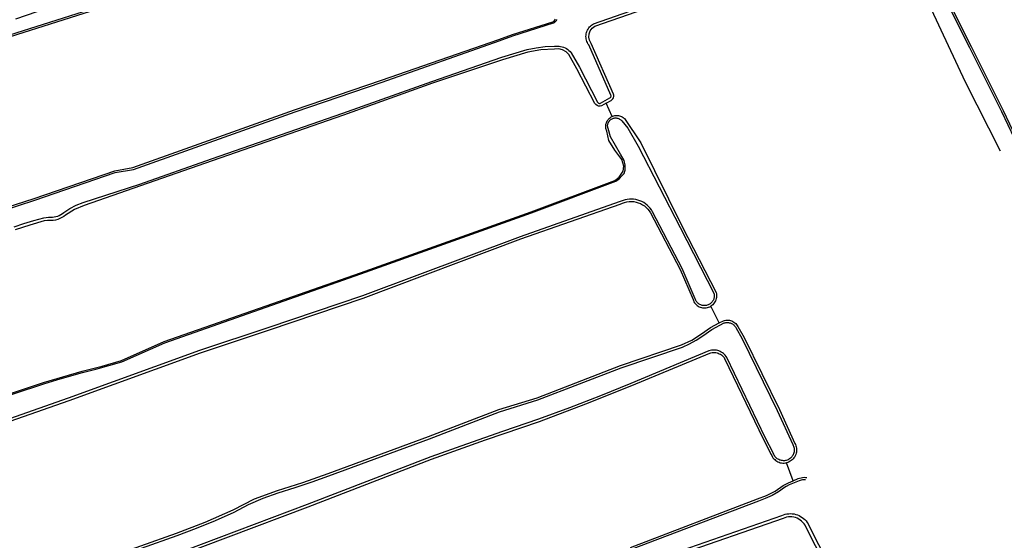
# Model space of a CAD drawing. Extents: x 120829 to 122681, y 456360 to 459111.
# Tile 23 of 32: x 121753 to 122067, y 458228 to 458394. Entities that reach past the tile are written whole.
import ezdxf

# ---------------------------------------------------------------- set-up
doc = ezdxf.new("R2010")
doc.units = 0
doc.header["$LTSCALE"] = 4
for name, color, linetype in [('G_BTD', 3, 'CONTINUOUS'), ('G_OWT', 6, 'CONTINUOUS'), ('G_WTD', 5, 'CONTINUOUS')]:
    doc.layers.add(name, color=color, linetype=linetype)

msp = doc.modelspace()

# ---------------------------------------------------------------- linework, layer by layer
at = {"layer": 'G_BTD', "linetype": 'Continuous', "transparency": 33554687}
for points in [[(121941.91, 458362.92), (121940.095, 458367.17)], [(121976.043, 458297.226), (121973.923, 458301.505), (121973.409, 458302.543)], [(121999.665, 458246.98), (121997.52, 458252.69)]]:
    msp.add_lwpolyline(points, dxfattribs=at)
at = {"layer": 'G_OWT', "linetype": 'Continuous', "transparency": 33554687}
for points in [[(121948.859, 458606.308), (121948.73, 458606.06), (121948.61, 458605.44), (121948.47, 458603.72), (121948.87, 458602.06), (121951.26, 458596.81), (121964.48, 458569.94), (121982.62, 458533.59), (121994.18, 458510.03), (122006.79, 458485.08), (122021.99, 458454.76), (122034.04, 458431.38), (122044.34, 458409.04), (122056.34, 458385.19), (122066.46, 458364.79), (122076.62, 458343.59), (122083.46, 458332.48), (122111.21, 458275.01), (122127.85, 458241)], [(121751.98, 458393.97), (121792.18, 458407.9), (121845.29, 458425.96), (121879.96, 458438.86), (121880.78, 458439.09), (121881.69, 458439.09), (121882.56, 458438.85), (121883.33, 458438.38), (121883.95, 458437.73), (121884.38, 458436.93), (121884.57, 458436.04), (121884.52, 458435.14), (121884.22, 458434.28), (121883.71, 458433.54), (121883, 458432.94), (121851.55, 458422.14), (121809.85, 458407.32), (121745.7, 458386.87)], [(121940.095, 458367.17), (121941.61, 458368.04), (121941.88, 458368.2), (121942.18, 458368.5), (121942.38, 458368.87), (121942.49, 458369.28), (121942.48, 458369.71), (121942.38, 458370.06), (121935.27, 458386.13), (121934.72, 458387.19), (121934.52, 458388.2), (121934.6, 458389.23), (121934.98, 458390.2), (121935.6, 458391.03), (121936.43, 458391.64), (121975.93, 458405.5), (122007.27, 458416.41), (122023.77, 458421.76), (122025.2, 458422.32), (122026.59, 458422.48), (122027.97, 458422.28), (122029.25, 458421.73), (122030.3, 458420.91), (122030.99, 458421.51)], [(121736.91, 458330.09), (121757.87, 458336.85), (121783.5, 458345.64), (121789.24, 458346.69), (121840.8, 458365.08), (121868.45, 458374.51), (121905.86, 458387.38), (121910.17, 458388.97), (121923.08, 458393.08), (121923.44, 458393.28), (121923.72, 458393.56), (121923.91, 458393.9)], [(121940.095, 458367.17), (121938.58, 458366.3), (121938.1, 458366.18), (121937.6, 458366.21), (121937.13, 458366.39), (121936.73, 458366.7), (121936.48, 458367.05), (121930.72, 458378.14), (121928.18, 458382.64), (121927.28, 458383.51), (121926.17, 458384.12), (121924.94, 458384.42), (121923.58, 458384.4), (121919.27, 458384.14), (121915.04, 458383.36), (121907.04, 458381), (121884.73, 458373.51), (121856.41, 458363.39), (121814.54, 458348.83), (121791.67, 458340.81), (121773.77, 458334.62), (121770.69, 458333.26), (121767.84, 458331.51), (121767.33, 458331.12), (121766.7, 458330.72), (121766.03, 458330.4), (121765.33, 458330.14), (121764.6, 458329.96), (121763.86, 458329.85), (121763.17, 458329.82), (121762.07, 458329.78), (121761.07, 458329.7), (121756.43, 458328.37), (121751.76, 458326.86)], [(121732.61, 458268.95), (121760.8, 458278.23), (121766.96, 458280.09), (121773.16, 458281.86), (121779.46, 458283.43), (121785.65, 458285.24), (121799.27, 458291.27), (121861.74, 458313.2), (121916.11, 458332.6), (121942.76, 458342.568), (121944.154, 458343.652), (121945.424, 458345.478), (121945.623, 458347.145), (121944.988, 458349.248), (121942.805, 458352.225), (121940.9, 458355.32), (121940.24, 458358.26), (121940.12, 458358.54), (121940.03, 458358.83), (121939.96, 458359.13), (121939.92, 458359.43), (121939.9, 458359.74), (121939.92, 458360.04), (121939.95, 458360.34), (121940.02, 458360.64), (121940.11, 458360.94), (121940.22, 458361.22), (121940.36, 458361.49), (121940.53, 458361.75), (121940.71, 458361.99), (121940.92, 458362.22), (121941.14, 458362.43), (121941.39, 458362.61), (121941.64, 458362.78), (121941.91, 458362.92)], [(121941.91, 458362.92), (121942.2, 458363.04), (121942.49, 458363.13), (121942.79, 458363.2), (121943.09, 458363.24), (121943.39, 458363.25), (121943.7, 458363.24), (121944, 458363.2), (121944.3, 458363.13), (121944.59, 458363.04), (121944.88, 458362.93), (121945.15, 458362.78), (121945.41, 458362.62), (121945.65, 458362.43), (121945.87, 458362.23), (121951.11, 458354.5), (121964.29, 458327.91), (121975.05, 458306.92), (121975.15, 458306.49), (121975.2, 458306.1), (121975.21, 458305.72), (121975.19, 458305.33), (121975.12, 458304.95), (121975.01, 458304.58), (121974.87, 458304.22), (121974.7, 458303.88), (121974.49, 458303.55), (121974.24, 458303.25), (121973.97, 458302.98), (121973.68, 458302.73), (121973.409, 458302.543)], [(121714.58, 458253.48), (121768.95, 458272.53), (121810.8, 458287.72), (121832.79, 458295.01), (121862.65, 458305.12), (121912.86, 458323.94), (121944.47, 458335.01), (121945.21, 458335.35), (121945.9, 458335.59), (121946.62, 458335.76), (121947.35, 458335.86), (121948.09, 458335.87), (121948.83, 458335.82), (121949.56, 458335.68), (121950.26, 458335.48), (121950.95, 458335.2), (121951.6, 458334.85), (121952.21, 458334.44), (121952.78, 458333.96), (121953.29, 458333.43), (121953.75, 458332.85), (121954.15, 458332.22), (121963.6, 458314.24), (121967.73, 458304.61), (121967.84, 458304.3), (121968.01, 458303.95), (121968.21, 458303.62), (121968.45, 458303.31), (121968.71, 458303.03), (121969, 458302.78), (121969.32, 458302.56), (121969.66, 458302.37), (121970.01, 458302.21), (121970.38, 458302.09), (121970.75, 458302.01), (121971.14, 458301.97), (121971.52, 458301.97), (121971.91, 458302), (121972.29, 458302.07), (121972.66, 458302.18), (121973.02, 458302.33), (121973.36, 458302.51), (121973.409, 458302.543)], [(121769.08, 458218.17), (121803.13, 458230.23), (121812.28, 458233.75), (121821.24, 458237.7), (121828.07, 458241.18), (121835.3, 458243.83), (121843.42, 458246.45), (121851.44, 458249.29), (121883.5, 458261.04), (121905.83, 458269.65), (121918.02, 458273.41), (121944.6, 458283.63), (121964.07, 458290.2), (121967.32, 458291.76), (121970.38, 458293.71), (121973.26, 458295.79), (121976.043, 458297.226)], [(121976.043, 458297.226), (121977.37, 458297.91), (121977.79, 458298.02), (121978.16, 458298.09), (121978.55, 458298.11), (121978.93, 458298.1), (121979.31, 458298.05), (121979.68, 458297.96), (121980.04, 458297.83), (121980.39, 458297.67), (121980.72, 458297.48), (121981.03, 458297.26), (121981.32, 458297), (121981.58, 458296.72), (121981.81, 458296.41), (121982, 458296.11), (121984.05, 458292.54), (121995.25, 458269.61), (122000.16, 458258.81), (122000.32, 458258.5), (122000.48, 458258.12), (122000.59, 458257.73), (122000.67, 458257.32), (122000.71, 458256.92), (122000.71, 458256.51), (122000.66, 458256.1), (122000.58, 458255.7), (122000.46, 458255.31), (122000.3, 458254.93), (122000.1, 458254.57), (121999.87, 458254.23), (121999.61, 458253.92), (121999.32, 458253.63), (121999, 458253.37), (121998.66, 458253.15), (121998.29, 458252.96), (121997.91, 458252.81), (121997.52, 458252.69)], [(121794.38, 458219.57), (121845.11, 458238.66), (121884.42, 458253.82), (121901.56, 458259.95), (121918.8, 458265.83), (121933.57, 458271.41), (121948.23, 458277.25), (121973.03, 458287.57), (121973.41, 458287.69), (121973.79, 458287.76), (121974.18, 458287.8), (121974.57, 458287.8), (121974.96, 458287.76), (121975.35, 458287.68), (121975.72, 458287.57), (121976.09, 458287.41), (121976.43, 458287.23), (121976.76, 458287.01), (121977.06, 458286.75), (121977.33, 458286.47), (121977.58, 458286.17), (121977.78, 458285.85), (121990.05, 458260.35), (121992.65, 458255.33), (121992.77, 458255.02), (121992.95, 458254.66), (121993.18, 458254.31), (121993.43, 458253.99), (121993.72, 458253.7), (121994.03, 458253.43), (121994.37, 458253.2), (121994.72, 458253), (121995.1, 458252.84), (121995.49, 458252.72), (121995.89, 458252.63), (121996.3, 458252.59), (121996.71, 458252.58), (121997.12, 458252.62), (121997.52, 458252.69)], [(121947.77, 458225.77), (121988.27, 458241.22), (121991.16, 458242.28), (121993.84, 458243.67), (121996.39, 458245.42), (121997.02, 458245.82), (121998.08, 458246.32), (121999.665, 458246.98)], [(121999.665, 458246.98), (122001.25, 458247.64), (122001.67, 458247.8), (122002.13, 458247.94), (122002.6, 458248.02), (122003.08, 458248.06), (122003.55, 458248.05), (122003.941, 458248.009)], [(122015.97, 458208.06), (122003.7, 458232.27), (122003.41, 458232.81), (122003.1, 458233.28), (122002.73, 458233.72), (122002.32, 458234.12), (122001.87, 458234.47), (122001.39, 458234.77), (122000.88, 458235.03), (122000.34, 458235.22), (121999.79, 458235.36), (121999.23, 458235.45), (121998.66, 458235.47), (121998.09, 458235.43), (121997.53, 458235.34), (121996.98, 458235.19), (121996.38, 458234.95), (121962.15, 458223.11)]]:
    msp.add_lwpolyline(points, dxfattribs=at)
at = {"layer": 'G_WTD', "linetype": 'Continuous', "transparency": 33554687}
for points in [[(121948.005, 458605.988), (121948.05, 458605.77), (121948.02, 458605.52), (121947.92, 458605), (121947.86, 458604.47), (121947.85, 458603.93), (121947.9, 458603.4), (121947.99, 458602.88), (121948.13, 458602.36), (121948.31, 458601.86), (121950.73, 458596.55), (121963.95, 458569.67), (121982.09, 458533.33), (121993.65, 458509.77), (122006.26, 458484.82), (122021.46, 458454.49), (122033.51, 458431.12), (122043.8, 458408.79), (122055.81, 458384.93), (122065.93, 458364.54), (122076.08, 458343.33)], [(122065.609, 458351.899), (122054.49, 458373.88), (122038.24, 458408.61), (122030.99, 458421.51)], [(121809.67, 458407.84), (121745.52, 458387.4)], [(121751.44, 458327.82), (121754.56, 458328.85), (121757.71, 458329.82), (121760.89, 458330.71), (121761.63, 458330.78), (121762.38, 458330.82), (121763.13, 458330.84), (121763.69, 458330.86), (121764.25, 458330.93), (121764.79, 458331.05), (121765.33, 458331.22), (121765.85, 458331.43), (121766.34, 458331.7), (121766.81, 458332), (121767.26, 458332.35), (121769.21, 458333.6), (121771.26, 458334.68), (121773.4, 458335.57), (121791.47, 458341.37), (121814.34, 458349.39), (121856.21, 458363.95), (121884.53, 458374.07), (121906.79, 458381.85), (121914.83, 458384.22), (121917.7, 458384.82), (121920.62, 458385.18), (121923.55, 458385.29), (121924.05, 458385.34), (121924.55, 458385.35), (121925.05, 458385.32), (121925.54, 458385.24), (121926.03, 458385.12), (121926.5, 458384.96), (121926.96, 458384.75), (121927.4, 458384.51), (121927.81, 458384.23), (121928.2, 458383.91), (121928.56, 458383.57), (121928.89, 458383.19), (121931.5, 458378.57), (121937.27, 458367.48), (121937.34, 458367.37), (121937.45, 458367.27), (121937.61, 458367.16), (121937.75, 458367.12), (121937.95, 458367.08), (121938.08, 458367.09), (121938.22, 458367.12), (121941.24, 458368.86), (121941.39, 458368.96), (121941.48, 458369.07), (121941.54, 458369.18), (121941.59, 458369.36), (121941.6, 458369.49), (121941.57, 458369.68), (121934.47, 458385.74), (121934.25, 458386.08), (121934.05, 458386.44), (121933.9, 458386.82), (121933.77, 458387.21), (121933.68, 458387.61), (121933.63, 458388.01), (121933.61, 458388.42), (121933.63, 458388.83), (121933.69, 458389.24), (121933.78, 458389.63), (121933.9, 458390.02), (121934.06, 458390.4), (121934.26, 458390.76), (121934.48, 458391.1), (121934.74, 458391.42), (121935.02, 458391.72), (121935.32, 458391.98), (121935.65, 458392.23), (121936, 458392.44), (121975.64, 458406.34)], [(121737.09, 458329.54), (121758.06, 458336.3), (121783.69, 458345.1), (121789.46, 458346.06), (121841.02, 458364.44), (121868.67, 458373.87), (121906.01, 458386.97), (121910.31, 458388.56), (121923.25, 458392.68), (121923.4, 458392.74), (121923.55, 458392.82), (121923.68, 458392.91), (121923.81, 458393.01), (121923.93, 458393.13), (121924.04, 458393.25), (121924.14, 458393.38), (121924.22, 458393.52), (121924.29, 458393.67), (121924.35, 458393.82)], [(121732.75, 458268.55), (121760.93, 458277.83), (121765.03, 458279.08), (121769.14, 458280.29), (121773.27, 458281.46), (121777.47, 458282.48), (121781.65, 458283.61), (121785.8, 458284.85), (121799.43, 458290.88), (121861.88, 458312.81), (121916.25, 458332.2), (121943.171, 458342.281), (121944.154, 458343.097), (121945.186, 458344.089), (121945.821, 458344.803), (121946.059, 458345.795), (121946.099, 458347.383), (121945.742, 458348.891), (121944.591, 458350.915), (121941.376, 458356.471), (121940.668, 458359.08), (121940.57, 458359.44), (121940.53, 458359.66), (121940.52, 458359.89), (121940.52, 458360.11), (121940.55, 458360.33), (121940.59, 458360.55), (121940.66, 458360.77), (121940.74, 458360.97), (121940.84, 458361.17), (121940.96, 458361.36), (121941.09, 458361.54), (121941.24, 458361.71), (121941.41, 458361.86), (121941.58, 458362), (121941.77, 458362.12), (121941.97, 458362.22), (121942.17, 458362.31), (121942.39, 458362.38), (121942.6, 458362.43), (121942.83, 458362.46), (121943.05, 458362.47), (121943.27, 458362.46), (121943.49, 458362.43), (121943.71, 458362.38), (121943.92, 458362.31), (121944.13, 458362.23), (121944.33, 458362.12), (121944.52, 458362), (121944.69, 458361.86), (121944.86, 458361.71), (121945.01, 458361.55), (121946.9, 458359.16), (121950.25, 458353.52), (121963.62, 458327.57), (121974.34, 458306.66), (121974.41, 458306.4), (121974.45, 458306.13), (121974.46, 458305.86), (121974.46, 458305.6), (121974.43, 458305.33), (121974.38, 458305.07), (121974.3, 458304.81)], [(121974.3, 458304.81), (121974.2, 458304.56), (121974.09, 458304.32), (121973.95, 458304.09), (121973.79, 458303.88), (121973.61, 458303.67), (121973.42, 458303.49), (121973.21, 458303.32), (121972.99, 458303.17), (121972.76, 458303.04), (121972.51, 458302.93), (121972.26, 458302.84), (121972, 458302.78), (121971.74, 458302.73), (121971.47, 458302.71), (121971.2, 458302.72), (121970.94, 458302.74), (121970.67, 458302.79), (121970.41, 458302.87), (121970.16, 458302.96), (121969.92, 458303.07), (121969.69, 458303.21), (121969.47, 458303.37), (121969.27, 458303.54), (121969.08, 458303.73), (121968.91, 458303.94), (121968.76, 458304.16), (121968.63, 458304.39), (121968.51, 458304.63), (121968.42, 458304.88), (121964.28, 458314.56), (121954.8, 458332.6), (121954.44, 458333.18), (121954.03, 458333.72), (121953.58, 458334.23), (121953.09, 458334.69), (121952.55, 458335.12), (121951.99, 458335.49), (121951.39, 458335.82), (121950.77, 458336.09), (121950.12, 458336.31), (121949.46, 458336.47), (121948.79, 458336.58), (121948.11, 458336.62), (121947.43, 458336.61), (121946.76, 458336.54), (121946.09, 458336.42), (121945.43, 458336.23), (121944.8, 458335.99), (121944.18, 458335.7), (121912.6, 458324.64), (121862.4, 458305.83), (121832.56, 458295.72), (121810.55, 458288.43), (121768.7, 458273.23), (121714.32, 458254.18)], [(121769.35, 458217.46), (121803.4, 458229.52), (121809.53, 458231.82), (121815.59, 458234.32), (121821.57, 458237.01), (121826.06, 458239.42), (121830.73, 458241.45), (121835.55, 458243.11), (121840.97, 458244.83), (121846.35, 458246.65), (121851.7, 458248.57), (121883.76, 458260.33), (121906.07, 458268.94), (121918.27, 458272.69), (121944.86, 458282.91), (121964.35, 458289.49), (121966.6, 458290.52), (121968.76, 458291.71), (121970.81, 458293.08), (121973.66, 458295.14), (121977.65, 458297.2), (121977.91, 458297.27), (121978.17, 458297.32), (121978.44, 458297.34), (121978.71, 458297.35), (121978.98, 458297.33), (121979.25, 458297.28), (121979.51, 458297.22), (121979.76, 458297.13), (121980.01, 458297.02), (121980.24, 458296.88), (121980.46, 458296.73), (121980.67, 458296.56), (121980.87, 458296.38), (121981.04, 458296.17), (121981.2, 458295.95), (121981.34, 458295.72), (121983.37, 458292.18), (121994.56, 458269.28), (121999.47, 458258.47), (121999.62, 458258.21), (121999.73, 458257.93), (121999.83, 458257.65), (121999.89, 458257.35), (121999.94, 458257.06), (121999.95, 458256.76), (121999.94, 458256.46), (121999.9, 458256.16), (121999.84, 458255.87), (121999.75, 458255.58), (121999.64, 458255.31), (121999.5, 458255.04), (121999.34, 458254.79), (121999.16, 458254.55), (121998.95, 458254.33), (121998.73, 458254.13), (121998.49, 458253.95), (121998.24, 458253.79), (121997.97, 458253.65), (121997.7, 458253.54), (121997.41, 458253.45), (121997.12, 458253.39), (121996.82, 458253.35), (121996.52, 458253.34), (121996.22, 458253.36), (121995.93, 458253.4), (121995.63, 458253.47), (121995.35, 458253.56), (121995.08, 458253.68), (121994.81, 458253.82), (121994.56, 458253.99), (121994.33, 458254.17), (121994.11, 458254.38), (121993.91, 458254.6), (121993.74, 458254.84), (121993.58, 458255.1), (121993.45, 458255.37), (121993.34, 458255.65), (121990.73, 458260.69), (121978.45, 458286.22), (121978.23, 458286.56), (121977.98, 458286.89), (121977.7, 458287.19), (121977.4, 458287.47), (121977.07, 458287.72), (121976.73, 458287.94), (121976.36, 458288.12), (121975.98, 458288.28), (121975.59, 458288.41), (121975.19, 458288.49), (121974.79, 458288.55), (121974.38, 458288.57), (121973.97, 458288.55), (121973.56, 458288.5), (121973.16, 458288.41), (121972.77, 458288.29), (121947.94, 458277.95), (121938.19, 458274.03), (121928.39, 458270.23), (121918.54, 458266.55), (121907.04, 458262.65), (121895.58, 458258.65), (121884.15, 458254.53), (121844.84, 458239.37), (121794.1, 458220.28)], [(122003.518, 458247.297), (122003.28, 458247.31), (122002.92, 458247.29), (122002.57, 458247.25), (122002.21, 458247.17), (122001.87, 458247.07), (122001.54, 458246.93), (121998.39, 458245.63), (121997.39, 458245.15), (121996.81, 458244.79), (121994.9, 458243.43), (121992.87, 458242.26), (121990.74, 458241.28), (121988.54, 458240.51), (121948.03, 458225.06)], [(121961.8, 458224.07), (121996.02, 458235.91), (121996.54, 458236.12), (121997.08, 458236.29), (121997.63, 458236.41), (121998.19, 458236.48), (121998.76, 458236.5), (121999.32, 458236.47), (121999.88, 458236.39), (122000.43, 458236.27), (122000.97, 458236.1), (122001.49, 458235.88), (122001.99, 458235.62), (122002.47, 458235.31), (122002.91, 458234.97), (122003.33, 458234.58), (122003.71, 458234.17), (122004.05, 458233.72), (122004.35, 458233.24), (122004.62, 458232.74), (122016.89, 458208.52)]]:
    msp.add_lwpolyline(points, dxfattribs=at)

doc.saveas('drawing.dxf')
